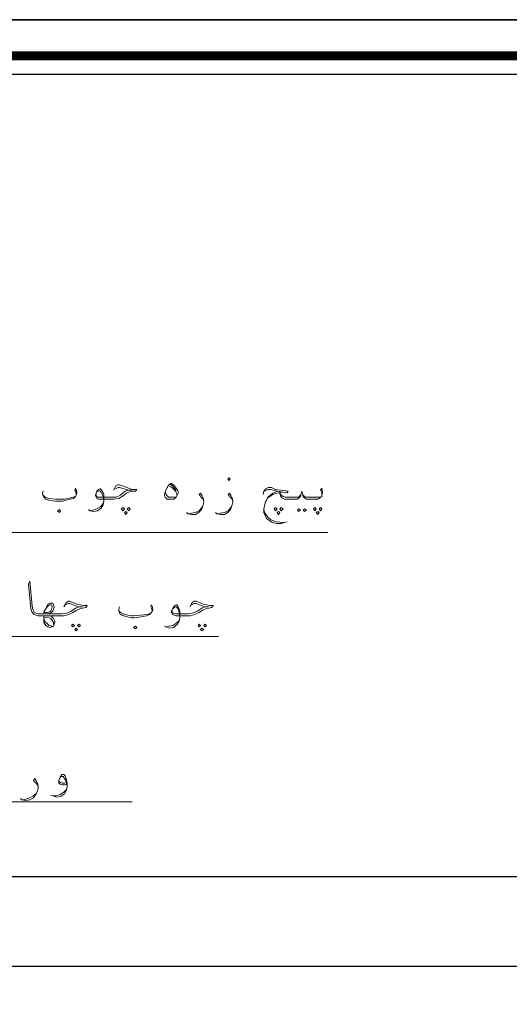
# Model space of a CAD drawing. Header units: metres. Extents: x -18 to 342, y 4 to 63.
# Tile 112 of 173: x 199.23 to 206.54, y 48.78 to 63.48. Entities that reach past the tile are written whole.
import ezdxf

# ---------------------------------------------------------------- set-up
doc = ezdxf.new("R2010")
doc.units = ezdxf.units.M
doc.header["$MEASUREMENT"] = 0
for name, color, linetype in [('PDF2_boresh', 7, 'Continuous'), ('PDF2_dim', 7, 'Continuous'), ('PDF2_KADR', 7, 'Continuous'), ('PDF2_textt', 7, 'Continuous')]:
    doc.layers.add(name, color=color, linetype=linetype)

msp = doc.modelspace()

# ---------------------------------------------------------------- linework, layer by layer
at = {"layer": 'PDF2_boresh', "lineweight": 25}
for points in [[(192.05, 50.686), (214.904, 50.686)], [(192.184, 49.347), (215.261, 49.347)]]:
    msp.add_lwpolyline(points, dxfattribs=at)
at = {"layer": 'PDF2_dim', "lineweight": 20}
for points in [[(203.829, 55.819), (188.313, 55.819), (188.313, 51.206)], [(202.201, 54.269), (189.151, 54.269), (189.151, 50.349)], [(191.231, 51.138), (191.231, 51.803), (200.91, 51.803)]]:
    msp.add_lwpolyline(points, dxfattribs=at)
at = {"layer": 'PDF2_KADR', "lineweight": 25}
for points in [[(168.183, 4.013), (252.273, 4.013), (252.273, 63.476), (168.183, 63.476)], [(168.183, 63.476), (252.273, 63.476), (252.273, 4.013), (168.183, 4.013)], [(169.002, 4.832), (251.33, 4.832), (251.33, 62.657), (169.002, 62.657)]]:
    msp.add_lwpolyline(points, close=True, dxfattribs=at)
at = {"layer": 'PDF2_KADR', "lineweight": 0, "const_width": 0.135}
msp.add_lwpolyline([(168.723, 62.937), (168.723, 4.552), (251.599, 4.552), (251.599, 62.937)], close=True, dxfattribs=at)
at = {"layer": 'PDF2_textt', "lineweight": 20}
for points in [[(202.355, 56.599), (202.374, 56.619), (202.355, 56.638), (202.336, 56.619)], [(201.488, 56.551), (201.498, 56.551), (201.536, 56.522), (201.565, 56.484), (201.584, 56.455), (201.594, 56.426), (201.594, 56.407), (201.575, 56.368), (201.565, 56.349), (201.536, 56.32), (201.498, 56.32), (201.479, 56.32), (201.43, 56.32), (201.421, 56.33), (201.401, 56.349), (201.392, 56.368), (201.392, 56.378), (201.401, 56.426), (201.43, 56.493), (201.459, 56.532)], [(199.822, 56.118), (199.841, 56.147), (199.822, 56.166), (199.793, 56.147)], [(200.775, 56.195), (200.795, 56.176), (200.775, 56.147), (200.747, 56.176)], [(200.862, 56.195), (200.881, 56.176), (200.862, 56.147), (200.833, 56.176)], [(203.048, 56.195), (203.077, 56.176), (203.048, 56.147), (203.029, 56.176)], [(203.135, 56.195), (203.164, 56.176), (203.135, 56.147), (203.116, 56.176)], [(203.395, 56.176), (203.424, 56.156), (203.395, 56.137), (203.376, 56.156)], [(203.482, 56.176), (203.511, 56.156), (203.482, 56.137), (203.463, 56.156)], [(203.636, 56.195), (203.655, 56.176), (203.636, 56.147), (203.617, 56.176)], [(203.723, 56.195), (203.742, 56.176), (203.723, 56.147), (203.703, 56.176)], [(200.814, 56.137), (200.833, 56.118), (200.814, 56.089), (200.795, 56.118)], [(203.097, 56.137), (203.116, 56.118), (203.097, 56.089), (203.077, 56.118)], [(203.684, 56.137), (203.703, 56.118), (203.684, 56.089), (203.655, 56.118)], [(199.591, 54.625), (199.62, 54.683), (199.639, 54.712), (199.668, 54.741), (199.687, 54.741), (199.697, 54.741), (199.706, 54.741), (199.716, 54.721), (199.716, 54.712), (199.706, 54.673), (199.697, 54.654), (199.678, 54.635), (199.639, 54.625)], [(200.024, 54.452), (200.053, 54.432), (200.024, 54.413), (200.005, 54.432)], [(200.072, 54.394), (200.092, 54.375), (200.072, 54.355), (200.053, 54.375)], [(200.111, 54.452), (200.14, 54.432), (200.111, 54.413), (200.092, 54.432)], [(200.958, 54.384), (200.978, 54.403), (200.958, 54.423), (200.93, 54.403)], [(201.912, 54.452), (201.931, 54.432), (201.912, 54.413), (201.893, 54.432)], [(201.95, 54.394), (201.979, 54.375), (201.95, 54.355), (201.931, 54.375)], [(201.999, 54.452), (202.018, 54.432), (201.999, 54.413), (201.979, 54.432)]]:
    msp.add_lwpolyline(points, close=True, dxfattribs=at)
for points in [[(200.072, 56.378), (200.072, 56.407), (200.063, 56.436), (200.053, 56.455), (200.063, 56.484), (200.072, 56.465), (200.082, 56.426), (200.082, 56.407), (200.072, 56.378), (200.063, 56.359), (200.034, 56.33), (199.986, 56.32), (199.87, 56.291), (199.803, 56.291), (199.764, 56.291), (199.678, 56.301), (199.62, 56.32), (199.591, 56.349), (199.581, 56.368), (199.572, 56.387), (199.572, 56.407), (199.581, 56.445)], [(200.631, 56.455), (200.67, 56.522), (200.698, 56.532), (200.718, 56.532), (200.833, 56.493), (200.881, 56.474), (200.92, 56.465), (200.978, 56.465), (200.958, 56.436), (200.92, 56.436), (200.872, 56.426), (200.824, 56.407), (200.775, 56.368), (200.708, 56.33), (200.631, 56.32), (200.544, 56.32), (200.429, 56.32), (200.4, 56.32), (200.381, 56.33), (200.371, 56.349), (200.361, 56.368), (200.361, 56.378), (200.381, 56.436), (200.409, 56.465), (200.429, 56.474), (200.438, 56.474), (200.458, 56.455), (200.487, 56.397), (200.487, 56.339), (200.487, 56.291), (200.477, 56.233), (200.448, 56.185), (200.39, 56.147), (200.332, 56.137), (200.275, 56.147), (200.255, 56.166)], [(200.381, 56.426), (200.4, 56.436), (200.419, 56.445), (200.429, 56.445), (200.458, 56.416), (200.467, 56.378), (200.477, 56.359), (200.487, 56.291), (200.477, 56.253), (200.438, 56.204), (200.381, 56.176), (200.323, 56.156), (200.284, 56.147)], [(200.371, 56.387), (200.371, 56.368), (200.39, 56.349), (200.419, 56.349), (200.544, 56.349), (200.602, 56.349), (200.67, 56.349), (200.737, 56.378), (200.804, 56.436), (200.853, 56.455), (200.91, 56.455), (200.853, 56.455), (200.718, 56.493), (200.698, 56.493), (200.66, 56.474)], [(201.45, 56.522), (201.488, 56.503), (201.527, 56.474), (201.556, 56.436), (201.575, 56.397), (201.575, 56.378)], [(201.479, 56.542), (201.517, 56.513), (201.556, 56.465), (201.565, 56.445)], [(202.865, 56.387), (202.875, 56.436), (202.904, 56.474), (202.942, 56.493), (202.991, 56.493), (203.048, 56.465), (203.135, 56.455), (203.241, 56.436), (203.222, 56.416), (203.077, 56.436), (203.02, 56.455), (202.971, 56.465), (202.952, 56.465), (202.933, 56.465), (202.885, 56.436)], [(203.742, 56.378), (203.742, 56.407), (203.742, 56.436), (203.723, 56.455), (203.742, 56.484), (203.742, 56.465), (203.752, 56.426), (203.752, 56.407), (203.742, 56.378), (203.742, 56.359), (203.713, 56.339), (203.684, 56.32), (203.646, 56.32), (203.588, 56.32), (203.54, 56.32), (203.511, 56.32), (203.482, 56.339), (203.463, 56.359), (203.453, 56.397), (203.443, 56.436), (203.434, 56.397), (203.424, 56.359), (203.405, 56.339), (203.376, 56.32), (203.337, 56.32), (203.299, 56.32), (203.231, 56.32), (203.183, 56.32), (203.145, 56.339), (203.125, 56.368), (203.116, 56.407), (203.116, 56.436)], [(199.572, 56.387), (199.6, 56.359), (199.658, 56.33), (199.764, 56.32), (199.793, 56.32), (199.899, 56.32), (199.995, 56.339), (200.024, 56.349), (200.063, 56.359)], [(201.565, 56.349), (201.507, 56.349), (201.479, 56.349), (201.45, 56.349), (201.421, 56.378), (201.401, 56.426)], [(201.979, 56.282), (201.97, 56.32), (201.941, 56.349), (201.912, 56.387), (201.931, 56.407), (201.95, 56.378), (201.97, 56.339), (201.979, 56.291), (201.979, 56.272), (201.97, 56.233), (201.95, 56.176), (201.912, 56.127), (201.854, 56.089), (201.796, 56.089), (201.739, 56.099), (201.719, 56.118)], [(202.413, 56.282), (202.403, 56.32), (202.374, 56.349), (202.345, 56.387), (202.365, 56.407), (202.384, 56.378), (202.403, 56.339), (202.413, 56.291), (202.413, 56.272), (202.403, 56.233), (202.384, 56.176), (202.345, 56.127), (202.288, 56.089), (202.23, 56.089), (202.172, 56.099), (202.153, 56.118)], [(203.222, 55.983), (203.135, 55.954), (203.077, 55.954), (203, 55.973), (202.914, 56.031), (202.875, 56.118), (202.875, 56.176), (202.894, 56.262), (202.933, 56.339), (203.01, 56.387), (203.068, 56.407), (203.106, 56.416), (203.154, 56.426)], [(203.087, 56.436), (203.01, 56.407), (202.933, 56.349), (202.894, 56.262)], [(203.424, 56.387), (203.414, 56.368), (203.395, 56.349), (203.347, 56.349), (203.299, 56.349), (203.231, 56.349), (203.193, 56.349), (203.164, 56.359), (203.135, 56.378), (203.116, 56.407)], [(203.453, 56.387), (203.472, 56.368), (203.491, 56.349), (203.54, 56.349), (203.588, 56.349), (203.655, 56.349), (203.713, 56.349), (203.742, 56.359)], [(201.748, 56.099), (201.796, 56.108), (201.854, 56.118), (201.912, 56.147), (201.95, 56.195), (201.97, 56.233)], [(202.182, 56.099), (202.23, 56.108), (202.288, 56.118), (202.345, 56.147), (202.384, 56.195), (202.403, 56.233)], [(202.875, 56.176), (202.885, 56.118), (202.933, 56.05), (202.981, 56.012), (203.058, 55.983), (203.174, 55.973)], [(199.889, 54.712), (199.928, 54.779), (199.957, 54.798), (199.976, 54.798), (200.082, 54.75), (200.14, 54.741), (200.178, 54.731), (200.236, 54.731), (200.217, 54.702), (200.169, 54.692), (200.13, 54.683), (200.082, 54.663), (200.024, 54.625), (199.966, 54.596), (199.889, 54.577), (199.803, 54.577), (199.678, 54.577), (199.591, 54.577), (199.514, 54.577), (199.504, 54.577), (199.475, 54.586), (199.446, 54.596), (199.417, 54.625), (199.408, 54.654), (199.398, 54.683), (199.36, 55.049), (199.379, 55.097), (199.417, 54.721), (199.427, 54.673), (199.437, 54.654), (199.446, 54.625), (199.475, 54.615), (199.504, 54.606), (199.514, 54.606), (199.591, 54.606), (199.678, 54.606), (199.803, 54.606), (199.861, 54.606), (199.928, 54.615), (199.995, 54.644), (200.063, 54.692), (200.111, 54.712), (200.169, 54.712), (200.111, 54.712), (199.976, 54.76), (199.957, 54.76), (199.909, 54.741)], [(199.591, 54.606), (199.591, 54.635), (199.62, 54.683), (199.639, 54.731), (199.649, 54.75), (199.678, 54.769), (199.697, 54.769), (199.706, 54.769), (199.726, 54.769), (199.735, 54.741), (199.745, 54.712), (199.735, 54.673), (199.726, 54.654), (199.706, 54.625), (199.678, 54.615), (199.649, 54.606)], [(201.209, 54.644), (201.209, 54.663), (201.199, 54.692), (201.19, 54.712), (201.199, 54.741), (201.209, 54.721), (201.219, 54.683), (201.219, 54.673), (201.209, 54.644), (201.199, 54.625), (201.17, 54.596), (201.122, 54.577), (201.007, 54.558), (200.939, 54.548), (200.901, 54.548), (200.814, 54.567), (200.756, 54.586), (200.727, 54.606), (200.718, 54.625), (200.708, 54.654), (200.708, 54.673), (200.718, 54.712)], [(201.777, 54.712), (201.806, 54.779), (201.835, 54.798), (201.864, 54.798), (201.97, 54.75), (202.018, 54.741), (202.066, 54.731), (202.124, 54.731), (202.095, 54.702), (202.056, 54.692), (202.008, 54.683), (201.96, 54.663), (201.912, 54.625), (201.845, 54.596), (201.777, 54.577), (201.681, 54.577), (201.565, 54.577), (201.536, 54.586), (201.517, 54.596), (201.507, 54.606), (201.498, 54.625), (201.498, 54.644), (201.517, 54.692), (201.546, 54.731), (201.565, 54.741), (201.575, 54.741), (201.594, 54.712), (201.623, 54.654), (201.623, 54.596), (201.623, 54.548), (201.613, 54.5), (201.584, 54.452), (201.527, 54.403), (201.469, 54.394), (201.411, 54.413), (201.392, 54.423)], [(201.517, 54.683), (201.536, 54.702), (201.556, 54.712), (201.565, 54.712), (201.594, 54.683), (201.604, 54.644), (201.613, 54.625), (201.623, 54.548), (201.613, 54.509), (201.575, 54.471), (201.517, 54.432), (201.459, 54.423), (201.421, 54.413)], [(201.507, 54.654), (201.507, 54.625), (201.527, 54.615), (201.556, 54.606), (201.681, 54.606), (201.748, 54.606), (201.806, 54.615), (201.873, 54.644), (201.95, 54.692), (201.989, 54.712), (202.047, 54.712), (201.989, 54.712), (201.864, 54.76), (201.835, 54.76), (201.796, 54.741)], [(199.678, 54.577), (199.706, 54.567), (199.735, 54.538), (199.755, 54.5), (199.755, 54.48), (199.745, 54.452), (199.735, 54.423), (199.706, 54.413), (199.687, 54.403), (199.678, 54.403), (199.649, 54.413), (199.62, 54.432), (199.591, 54.48), (199.591, 54.558), (199.591, 54.577)], [(199.716, 54.423), (199.668, 54.432), (199.649, 54.452), (199.61, 54.49), (199.591, 54.538), (199.591, 54.558), (199.668, 54.548), (199.697, 54.538), (199.716, 54.509), (199.735, 54.48), (199.735, 54.452)], [(200.708, 54.654), (200.737, 54.625), (200.795, 54.596), (200.901, 54.577), (200.93, 54.577), (201.036, 54.586), (201.132, 54.596), (201.161, 54.606), (201.199, 54.625)], [(199.928, 52.063), (199.899, 52.053), (199.87, 52.053), (199.841, 52.063), (199.832, 52.063), (199.812, 52.082), (199.812, 52.102), (199.812, 52.121), (199.832, 52.169), (199.861, 52.208), (199.87, 52.208), (199.889, 52.208), (199.909, 52.188), (199.928, 52.13), (199.938, 52.073), (199.938, 52.025), (199.928, 51.976), (199.899, 51.919), (199.841, 51.88), (199.783, 51.87), (199.726, 51.89), (199.697, 51.899)], [(199.832, 52.159), (199.841, 52.179), (199.87, 52.179), (199.88, 52.179), (199.899, 52.15), (199.918, 52.121), (199.928, 52.092), (199.938, 52.025), (199.928, 51.986), (199.889, 51.947), (199.832, 51.909), (199.774, 51.89), (199.726, 51.89)], [(199.504, 52.015), (199.495, 52.053), (199.466, 52.092), (199.437, 52.121), (199.456, 52.15), (199.475, 52.121), (199.495, 52.073), (199.504, 52.034), (199.504, 52.005), (199.495, 51.967), (199.475, 51.919), (199.437, 51.861), (199.379, 51.832), (199.321, 51.822), (199.263, 51.832), (199.244, 51.851)], [(199.928, 52.092), (199.899, 52.082), (199.87, 52.082), (199.841, 52.092), (199.822, 52.102), (199.812, 52.121)], [(199.273, 51.832), (199.321, 51.842), (199.379, 51.861), (199.437, 51.89), (199.475, 51.928), (199.495, 51.967)]]:
    msp.add_lwpolyline(points, dxfattribs=at)

doc.saveas('drawing.dxf')
